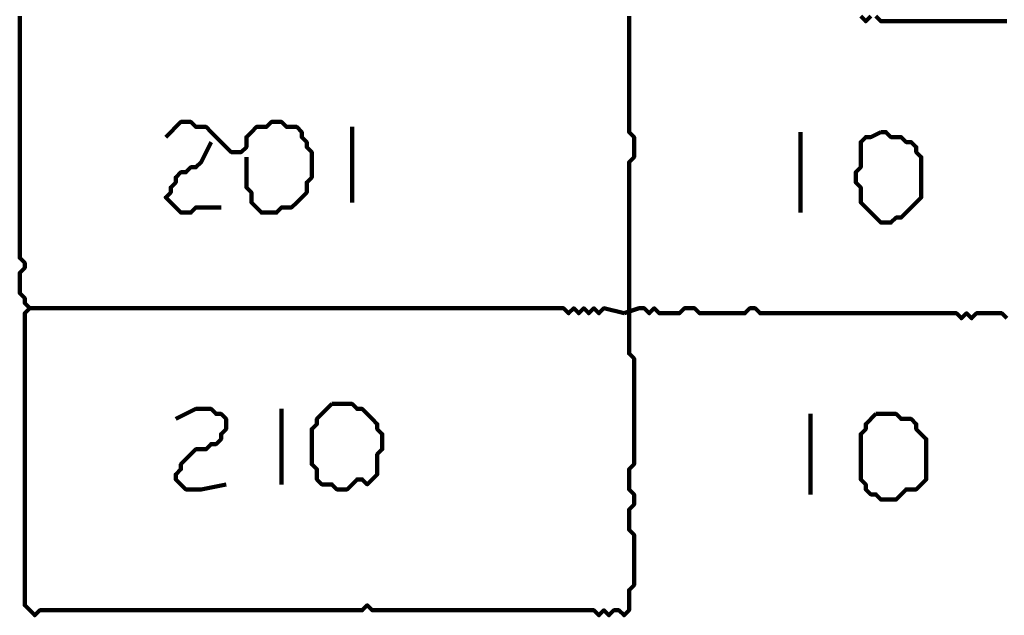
# Model space of a CAD drawing. Header units: metres. Extents: x 2413 to 4131, y 3282 to 4239.
# Tile 44 of 57: x 2938.87 to 2940.68, y 4229.6 to 4230.69. Entities that reach past the tile are written whole.
import ezdxf

# ---------------------------------------------------------------- set-up
doc = ezdxf.new("R2010")
doc.units = ezdxf.units.M
doc.layers.add('P', color=250, linetype='Continuous', lineweight=100)

msp = doc.modelspace()

# ---------------------------------------------------------------- linework, layer by layer
at = {"layer": 'P', "color": 0, "linetype": 'Continuous'}
for points in [[(2938.8727, 4230.6971), (2938.8727, 4230.6879), (2938.8727, 4230.6787), (2938.8727, 4230.6694), (2938.8727, 4230.6602), (2938.8727, 4230.651), (2938.8727, 4230.6417), (2938.8727, 4230.6325), (2938.8727, 4230.6233), (2938.8727, 4230.6141), (2938.8727, 4230.6048), (2938.8727, 4230.5956), (2938.8727, 4230.5864), (2938.8727, 4230.5771), (2938.8727, 4230.5679), (2938.8727, 4230.5587), (2938.8727, 4230.5494), (2938.8727, 4230.5402), (2938.8727, 4230.531), (2938.8727, 4230.5217), (2938.8727, 4230.5125), (2938.8727, 4230.5033), (2938.8727, 4230.4941), (2938.8727, 4230.4848), (2938.8727, 4230.4756), (2938.8727, 4230.4664), (2938.8727, 4230.4571), (2938.8727, 4230.4479), (2938.8727, 4230.4387), (2938.8727, 4230.4294), (2938.8727, 4230.4202), (2938.8727, 4230.411), (2938.8727, 4230.4017), (2938.8727, 4230.3925), (2938.8727, 4230.3833), (2938.8727, 4230.3741), (2938.8727, 4230.3648), (2938.8727, 4230.3556), (2938.8727, 4230.3464), (2938.8727, 4230.3371), (2938.8727, 4230.3279), (2938.8727, 4230.3187), (2938.8727, 4230.3094), (2938.8727, 4230.3002), (2938.8727, 4230.291), (2938.8727, 4230.2817), (2938.8727, 4230.2725), (2938.8727, 4230.2633), (2938.8727, 4230.2541), (2938.8819, 4230.2448), (2938.8819, 4230.2356), (2938.8727, 4230.2264), (2938.8727, 4230.2171), (2938.8727, 4230.2079), (2938.8727, 4230.1987), (2938.8727, 4230.1894), (2938.8819, 4230.1802), (2938.8819, 4230.171), (2938.8911, 4230.1617), (2938.8819, 4230.1525), (2938.8819, 4230.1433), (2938.8819, 4230.1341), (2938.8819, 4230.1248), (2938.8819, 4230.1156), (2938.8819, 4230.1064), (2938.8819, 4230.0971), (2938.8819, 4230.0879), (2938.8819, 4230.0787), (2938.8819, 4230.0694), (2938.8819, 4230.0602), (2938.8819, 4230.051), (2938.8819, 4230.0417), (2938.8819, 4230.0325), (2938.8819, 4230.0233), (2938.8819, 4230.0141), (2938.8819, 4230.0048), (2938.8819, 4229.9956), (2938.8819, 4229.9864), (2938.8819, 4229.9771), (2938.8819, 4229.9679), (2938.8819, 4229.9587), (2938.8819, 4229.9494), (2938.8819, 4229.9402), (2938.8819, 4229.931), (2938.8819, 4229.9217), (2938.8819, 4229.9125), (2938.8819, 4229.9033), (2938.8819, 4229.8941), (2938.8819, 4229.8848), (2938.8819, 4229.8756), (2938.8819, 4229.8664), (2938.8819, 4229.8571), (2938.8819, 4229.8479), (2938.8819, 4229.8387), (2938.8819, 4229.8294), (2938.8819, 4229.8202), (2938.8819, 4229.811), (2938.8819, 4229.8017), (2938.8819, 4229.7925), (2938.8819, 4229.7833), (2938.8819, 4229.7741), (2938.8819, 4229.7648), (2938.8819, 4229.7556), (2938.8819, 4229.7464), (2938.8819, 4229.7371), (2938.8819, 4229.7279), (2938.8819, 4229.7187), (2938.8819, 4229.7094), (2938.8819, 4229.7002), (2938.8819, 4229.691), (2938.8819, 4229.6817), (2938.8819, 4229.6725), (2938.8819, 4229.6633), (2938.8819, 4229.6541), (2938.8819, 4229.6448), (2938.8819, 4229.6356), (2938.8819, 4229.6264), (2938.8819, 4229.6171), (2938.8911, 4229.6079), (2938.9004, 4229.5987), (2938.9096, 4229.6079), (2938.9188, 4229.6079), (2938.9281, 4229.6079), (2938.9373, 4229.6079), (2938.9465, 4229.6079), (2938.9558, 4229.6079), (2938.965, 4229.6079), (2938.9742, 4229.6079), (2938.9835, 4229.6079), (2938.9927, 4229.6079), (2939.0019, 4229.6079), (2939.0111, 4229.6079), (2939.0204, 4229.6079), (2939.0296, 4229.6079), (2939.0388, 4229.6079), (2939.0481, 4229.6079), (2939.0573, 4229.6079), (2939.0665, 4229.6079), (2939.0758, 4229.6079), (2939.085, 4229.6079), (2939.0942, 4229.6079), (2939.1035, 4229.6079), (2939.1127, 4229.6079), (2939.1219, 4229.6079), (2939.1311, 4229.6079), (2939.1404, 4229.6079), (2939.1496, 4229.6079), (2939.1588, 4229.6079), (2939.1681, 4229.6079), (2939.1773, 4229.6079), (2939.1865, 4229.6079), (2939.1958, 4229.6079), (2939.205, 4229.6079), (2939.2142, 4229.6079), (2939.2235, 4229.6079), (2939.2327, 4229.6079), (2939.2419, 4229.6079), (2939.2511, 4229.6079), (2939.2604, 4229.6079), (2939.2696, 4229.6079), (2939.2788, 4229.6079), (2939.2881, 4229.6079), (2939.2973, 4229.6079), (2939.3065, 4229.6079), (2939.3158, 4229.6079), (2939.325, 4229.6079), (2939.3342, 4229.6079), (2939.3435, 4229.6079), (2939.3527, 4229.6079), (2939.3619, 4229.6079), (2939.3711, 4229.6079), (2939.3804, 4229.6079), (2939.3896, 4229.6079), (2939.3988, 4229.6079), (2939.4081, 4229.6079), (2939.4173, 4229.6079), (2939.4265, 4229.6079), (2939.4358, 4229.6079), (2939.445, 4229.6079), (2939.4542, 4229.6079), (2939.4635, 4229.6079), (2939.4727, 4229.6079), (2939.4819, 4229.6079), (2939.4911, 4229.6079), (2939.5004, 4229.6079), (2939.5096, 4229.6171), (2939.5188, 4229.6079), (2939.5281, 4229.6079), (2939.5373, 4229.6079), (2939.5465, 4229.6079), (2939.5558, 4229.6079), (2939.565, 4229.6079), (2939.5742, 4229.6079), (2939.5835, 4229.6079), (2939.5927, 4229.6079), (2939.6019, 4229.6079), (2939.6111, 4229.6079), (2939.6204, 4229.6079), (2939.6296, 4229.6079), (2939.6388, 4229.6079), (2939.6481, 4229.6079), (2939.6573, 4229.6079), (2939.6665, 4229.6079), (2939.6758, 4229.6079), (2939.685, 4229.6079), (2939.6942, 4229.6079), (2939.7035, 4229.6079), (2939.7127, 4229.6079), (2939.7219, 4229.6079), (2939.7311, 4229.6079), (2939.7404, 4229.6079), (2939.7496, 4229.6079), (2939.7588, 4229.6079), (2939.7681, 4229.6079), (2939.7773, 4229.6079), (2939.7865, 4229.6079), (2939.7958, 4229.6079), (2939.805, 4229.6079), (2939.8142, 4229.6079), (2939.8235, 4229.6079), (2939.8327, 4229.6079), (2939.8419, 4229.6079), (2939.8511, 4229.6079), (2939.8604, 4229.6079), (2939.8696, 4229.6079), (2939.8788, 4229.6079), (2939.8881, 4229.6079), (2939.8973, 4229.6079), (2939.9065, 4229.6079), (2939.9158, 4229.6079), (2939.925, 4229.6079), (2939.9342, 4229.5987), (2939.9435, 4229.6079), (2939.9527, 4229.5987), (2939.9619, 4229.6079), (2939.9711, 4229.6079), (2939.9804, 4229.5987), (2939.9896, 4229.6079), (2939.9896, 4229.6171), (2939.9896, 4229.6264), (2939.9896, 4229.6356), (2939.9896, 4229.6448), (2939.9988, 4229.6541), (2939.9988, 4229.6633), (2939.9988, 4229.6725), (2939.9988, 4229.6817), (2939.9988, 4229.691), (2939.9988, 4229.7002), (2939.9988, 4229.7094), (2939.9988, 4229.7187), (2939.9988, 4229.7279), (2939.9988, 4229.7371), (2939.9988, 4229.7464), (2939.9896, 4229.7556), (2939.9896, 4229.7648), (2939.9896, 4229.7741), (2939.9896, 4229.7833), (2939.9896, 4229.7925), (2939.9988, 4229.8017), (2939.9988, 4229.811), (2939.9988, 4229.8202), (2939.9896, 4229.8294), (2939.9896, 4229.8387), (2939.9896, 4229.8479), (2939.9896, 4229.8571), (2939.9896, 4229.8664), (2939.9988, 4229.8756), (2939.9988, 4229.8848), (2939.9988, 4229.8941), (2939.9988, 4229.9033), (2939.9988, 4229.9125), (2939.9988, 4229.9217), (2939.9988, 4229.931), (2939.9988, 4229.9402), (2939.9988, 4229.9494), (2939.9988, 4229.9587), (2939.9988, 4229.9679), (2939.9988, 4229.9771), (2939.9988, 4229.9864), (2939.9988, 4229.9956), (2939.9988, 4230.0048), (2939.9988, 4230.0141), (2939.9988, 4230.0233), (2939.9988, 4230.0325), (2939.9988, 4230.0417), (2939.9988, 4230.051), (2939.9988, 4230.0602), (2939.9988, 4230.0694), (2939.9896, 4230.0787), (2939.9896, 4230.0879), (2939.9896, 4230.0971), (2939.9896, 4230.1064), (2939.9896, 4230.1156), (2939.9896, 4230.1248), (2939.9896, 4230.1341), (2939.9896, 4230.1433), (2939.9896, 4230.1525), (2939.9896, 4230.1617), (2939.9896, 4230.171), (2939.9896, 4230.1802), (2939.9896, 4230.1894), (2939.9896, 4230.1987), (2939.9896, 4230.2079), (2939.9896, 4230.2171), (2939.9896, 4230.2264), (2939.9896, 4230.2356), (2939.9896, 4230.2448), (2939.9896, 4230.2541), (2939.9896, 4230.2633), (2939.9896, 4230.2725), (2939.9896, 4230.2817), (2939.9896, 4230.291), (2939.9896, 4230.3002), (2939.9896, 4230.3094), (2939.9896, 4230.3187), (2939.9896, 4230.3279), (2939.9896, 4230.3371), (2939.9896, 4230.3464), (2939.9896, 4230.3556), (2939.9896, 4230.3648), (2939.9896, 4230.3741), (2939.9896, 4230.3833), (2939.9896, 4230.3925), (2939.9896, 4230.4017), (2939.9896, 4230.411), (2939.9896, 4230.4202), (2939.9896, 4230.4294), (2939.9988, 4230.4387), (2939.9988, 4230.4479), (2939.9988, 4230.4571), (2939.9988, 4230.4664), (2939.9988, 4230.4756), (2939.9896, 4230.4848), (2939.9896, 4230.4941), (2939.9896, 4230.5033), (2939.9896, 4230.5125), (2939.9896, 4230.5217), (2939.9896, 4230.531), (2939.9896, 4230.5402), (2939.9896, 4230.5494), (2939.9896, 4230.5587), (2939.9896, 4230.5679), (2939.9896, 4230.5771), (2939.9896, 4230.5864), (2939.9896, 4230.5956), (2939.9896, 4230.6048), (2939.9896, 4230.6141), (2939.9896, 4230.6233), (2939.9896, 4230.6325), (2939.9896, 4230.6417), (2939.9896, 4230.651), (2939.9896, 4230.6602), (2939.9896, 4230.6694), (2939.9896, 4230.6787), (2939.9896, 4230.6879), (2939.9896, 4230.6971)], [(2940.4327, 4230.6971), (2940.4235, 4230.6879), (2940.4142, 4230.6971)], [(2940.6819, 4230.6879), (2940.6727, 4230.6879), (2940.6635, 4230.6879), (2940.6542, 4230.6879), (2940.645, 4230.6879), (2940.6358, 4230.6879), (2940.6265, 4230.6879), (2940.6173, 4230.6879), (2940.6081, 4230.6879), (2940.5988, 4230.6879), (2940.5896, 4230.6879), (2940.5804, 4230.6879), (2940.5711, 4230.6879), (2940.5619, 4230.6879), (2940.5527, 4230.6879), (2940.5435, 4230.6879), (2940.5342, 4230.6879), (2940.525, 4230.6879), (2940.5158, 4230.6879), (2940.5065, 4230.6879), (2940.4973, 4230.6879), (2940.4881, 4230.6879), (2940.4788, 4230.6879), (2940.4696, 4230.6879), (2940.4604, 4230.6879), (2940.4511, 4230.6879), (2940.4419, 4230.6971)], [(2939.1404, 4230.4756), (2939.1681, 4230.5033), (2939.1773, 4230.5033), (2939.1865, 4230.5033), (2939.1958, 4230.4941), (2939.205, 4230.4941), (2939.2142, 4230.4941), (2939.2235, 4230.4848), (2939.2327, 4230.4756), (2939.2419, 4230.4664), (2939.2511, 4230.4571), (2939.2604, 4230.4479), (2939.2696, 4230.4479), (2939.2788, 4230.4479), (2939.2881, 4230.4571), (2939.2881, 4230.4664), (2939.2881, 4230.4756), (2939.2973, 4230.4848), (2939.3065, 4230.4941), (2939.3158, 4230.4941), (2939.325, 4230.4941), (2939.3342, 4230.5033), (2939.3435, 4230.5033), (2939.3527, 4230.5033), (2939.3619, 4230.4941), (2939.3711, 4230.4941), (2939.3804, 4230.4941), (2939.3896, 4230.4848), (2939.3896, 4230.4756), (2939.3988, 4230.4664), (2939.3988, 4230.4571), (2939.4081, 4230.4479), (2939.4081, 4230.4387), (2939.4081, 4230.4294), (2939.4081, 4230.4202), (2939.4081, 4230.411), (2939.4081, 4230.4017), (2939.3988, 4230.3925), (2939.3988, 4230.3833), (2939.3988, 4230.3741), (2939.3896, 4230.3648), (2939.3804, 4230.3556), (2939.3711, 4230.3464), (2939.3619, 4230.3464), (2939.3527, 4230.3464), (2939.3435, 4230.3371), (2939.3342, 4230.3371), (2939.325, 4230.3371), (2939.3158, 4230.3371), (2939.3065, 4230.3464), (2939.2973, 4230.3556), (2939.2973, 4230.3648), (2939.2973, 4230.3741), (2939.2881, 4230.3833), (2939.2881, 4230.3925), (2939.2881, 4230.4017), (2939.2881, 4230.4387)], [(2939.4819, 4230.4941), (2939.4819, 4230.4571), (2939.4819, 4230.4479), (2939.4819, 4230.4387), (2939.4819, 4230.4294), (2939.4819, 4230.4202), (2939.4819, 4230.411), (2939.4819, 4230.4017), (2939.4819, 4230.3556)], [(2940.3035, 4230.4848), (2940.3035, 4230.4479), (2940.3035, 4230.4387), (2940.3035, 4230.4294), (2940.3035, 4230.4202), (2940.3035, 4230.411), (2940.3035, 4230.4017), (2940.3035, 4230.3925), (2940.3035, 4230.3833), (2940.3035, 4230.3741), (2940.3035, 4230.3648), (2940.3035, 4230.3556), (2940.3035, 4230.3371)], [(2940.4511, 4230.4848), (2940.4604, 4230.4848), (2940.4696, 4230.4756), (2940.4788, 4230.4756), (2940.4881, 4230.4756), (2940.4973, 4230.4664), (2940.5065, 4230.4664), (2940.5158, 4230.4571), (2940.5158, 4230.4479), (2940.525, 4230.4387), (2940.525, 4230.4294), (2940.525, 4230.4202), (2940.525, 4230.411), (2940.525, 4230.4017), (2940.525, 4230.3925), (2940.525, 4230.3833), (2940.525, 4230.3741), (2940.525, 4230.3648), (2940.5158, 4230.3556), (2940.5065, 4230.3464), (2940.4973, 4230.3371), (2940.4881, 4230.3279), (2940.4788, 4230.3279), (2940.4696, 4230.3187), (2940.4604, 4230.3187), (2940.4511, 4230.3187), (2940.4419, 4230.3279), (2940.4327, 4230.3371), (2940.4235, 4230.3464), (2940.4142, 4230.3556), (2940.4142, 4230.3648), (2940.4142, 4230.3741), (2940.4142, 4230.3833), (2940.405, 4230.3925), (2940.405, 4230.4017), (2940.405, 4230.411), (2940.4142, 4230.4202), (2940.4142, 4230.4294), (2940.4142, 4230.4387), (2940.4142, 4230.4479), (2940.4142, 4230.4571), (2940.4142, 4230.4664), (2940.4235, 4230.4756), (2940.4327, 4230.4756), (2940.4511, 4230.4848)], [(2939.2235, 4230.4664), (2939.205, 4230.4294), (2939.1958, 4230.4202), (2939.1865, 4230.4202), (2939.1773, 4230.411), (2939.1681, 4230.411), (2939.1588, 4230.4017), (2939.1588, 4230.3925), (2939.1496, 4230.3833), (2939.1496, 4230.3741), (2939.1404, 4230.3648), (2939.1496, 4230.3556), (2939.1588, 4230.3464), (2939.1681, 4230.3371), (2939.1773, 4230.3371), (2939.1865, 4230.3371), (2939.1958, 4230.3464), (2939.205, 4230.3464), (2939.2142, 4230.3464), (2939.2235, 4230.3464), (2939.2419, 4230.3464)], [(2938.8911, 4230.1617), (2938.9281, 4230.1617), (2938.9373, 4230.1617), (2938.9465, 4230.1617), (2938.9558, 4230.1617), (2938.965, 4230.1617), (2938.9742, 4230.1617), (2938.9835, 4230.1617), (2938.9927, 4230.1617), (2939.0019, 4230.1617), (2939.0111, 4230.1617), (2939.0204, 4230.1617), (2939.0296, 4230.1617), (2939.0388, 4230.1617), (2939.0481, 4230.1617), (2939.0573, 4230.1617), (2939.0665, 4230.1617), (2939.0758, 4230.1617), (2939.085, 4230.1617), (2939.0942, 4230.1617), (2939.1035, 4230.1617), (2939.1127, 4230.1617), (2939.1219, 4230.1617), (2939.1311, 4230.1617), (2939.1404, 4230.1617), (2939.1496, 4230.1617), (2939.1588, 4230.1617), (2939.1681, 4230.1617), (2939.1773, 4230.1617), (2939.1865, 4230.1617), (2939.1958, 4230.1617), (2939.205, 4230.1617), (2939.2142, 4230.1617), (2939.2235, 4230.1617), (2939.2327, 4230.1617), (2939.2419, 4230.1617), (2939.2511, 4230.1617), (2939.2604, 4230.1617), (2939.2696, 4230.1617), (2939.2788, 4230.1617), (2939.2881, 4230.1617), (2939.2973, 4230.1617), (2939.3065, 4230.1617), (2939.3158, 4230.1617), (2939.325, 4230.1617), (2939.3342, 4230.1617), (2939.3435, 4230.1617), (2939.3527, 4230.1617), (2939.3619, 4230.1617), (2939.3711, 4230.1617), (2939.3804, 4230.1617), (2939.3896, 4230.1617), (2939.3988, 4230.1617), (2939.4081, 4230.1617), (2939.4173, 4230.1617), (2939.4265, 4230.1617), (2939.4358, 4230.1617), (2939.445, 4230.1617), (2939.4542, 4230.1617), (2939.4635, 4230.1617), (2939.4727, 4230.1617), (2939.4819, 4230.1617), (2939.4911, 4230.1617), (2939.5004, 4230.1617), (2939.5096, 4230.1617), (2939.5188, 4230.1617), (2939.5281, 4230.1617), (2939.5373, 4230.1617), (2939.5465, 4230.1617), (2939.5558, 4230.1617), (2939.565, 4230.1617), (2939.5742, 4230.1617), (2939.5835, 4230.1617), (2939.5927, 4230.1617), (2939.6019, 4230.1617), (2939.6111, 4230.1617), (2939.6204, 4230.1617), (2939.6296, 4230.1617), (2939.6388, 4230.1617), (2939.6481, 4230.1617), (2939.6573, 4230.1617), (2939.6665, 4230.1617), (2939.6758, 4230.1617), (2939.685, 4230.1617), (2939.6942, 4230.1617), (2939.7035, 4230.1617), (2939.7127, 4230.1617), (2939.7219, 4230.1617), (2939.7311, 4230.1617), (2939.7404, 4230.1617), (2939.7496, 4230.1617), (2939.7588, 4230.1617), (2939.7681, 4230.1617), (2939.7773, 4230.1617), (2939.7865, 4230.1617), (2939.7958, 4230.1617), (2939.805, 4230.1617), (2939.8142, 4230.1617), (2939.8235, 4230.1617), (2939.8327, 4230.1617), (2939.8419, 4230.1617), (2939.8511, 4230.1617), (2939.8604, 4230.1617), (2939.8696, 4230.1617), (2939.8788, 4230.1525), (2939.8881, 4230.1617), (2939.8973, 4230.1525), (2939.9065, 4230.1617), (2939.9158, 4230.1525), (2939.925, 4230.1617), (2939.9342, 4230.1525), (2939.9435, 4230.1617), (2939.9804, 4230.1525)], [(2940.6819, 4230.1433), (2940.6727, 4230.1525), (2940.6635, 4230.1525), (2940.6542, 4230.1525), (2940.645, 4230.1525), (2940.6358, 4230.1525), (2940.6265, 4230.1525), (2940.6173, 4230.1433), (2940.6081, 4230.1525), (2940.5988, 4230.1433), (2940.5896, 4230.1525), (2940.5804, 4230.1525), (2940.5711, 4230.1525), (2940.5619, 4230.1525), (2940.5527, 4230.1525), (2940.5435, 4230.1525), (2940.5342, 4230.1525), (2940.525, 4230.1525), (2940.5158, 4230.1525), (2940.5065, 4230.1525), (2940.4973, 4230.1525), (2940.4881, 4230.1525), (2940.4788, 4230.1525), (2940.4696, 4230.1525), (2940.4604, 4230.1525), (2940.4511, 4230.1525), (2940.4419, 4230.1525), (2940.4327, 4230.1525), (2940.4235, 4230.1525), (2940.4142, 4230.1525), (2940.405, 4230.1525), (2940.3958, 4230.1525), (2940.3865, 4230.1525), (2940.3773, 4230.1525), (2940.3681, 4230.1525), (2940.3588, 4230.1525), (2940.3496, 4230.1525), (2940.3404, 4230.1525), (2940.3311, 4230.1525), (2940.3219, 4230.1525), (2940.3127, 4230.1525), (2940.3035, 4230.1525), (2940.2942, 4230.1525), (2940.285, 4230.1525), (2940.2758, 4230.1525), (2940.2665, 4230.1525), (2940.2573, 4230.1525), (2940.2481, 4230.1525), (2940.2388, 4230.1525), (2940.2296, 4230.1525), (2940.2204, 4230.1617), (2940.2111, 4230.1617), (2940.2019, 4230.1525), (2940.1927, 4230.1525), (2940.1835, 4230.1525), (2940.1742, 4230.1525), (2940.165, 4230.1525), (2940.1558, 4230.1525), (2940.1465, 4230.1525), (2940.1373, 4230.1525), (2940.1281, 4230.1525), (2940.1188, 4230.1525), (2940.1096, 4230.1617), (2940.1004, 4230.1617), (2940.0911, 4230.1617), (2940.0819, 4230.1525), (2940.0727, 4230.1525), (2940.0635, 4230.1525), (2940.0542, 4230.1525), (2940.045, 4230.1525), (2940.0358, 4230.1617), (2940.0265, 4230.1525), (2940.0173, 4230.1617), (2940.0081, 4230.1617), (2939.9804, 4230.1525)], [(2939.445, 4229.9864), (2939.4542, 4229.9864), (2939.4635, 4229.9864), (2939.4727, 4229.9864), (2939.4819, 4229.9864), (2939.4911, 4229.9771), (2939.5004, 4229.9771), (2939.5096, 4229.9679), (2939.5188, 4229.9587), (2939.5281, 4229.9494), (2939.5281, 4229.9402), (2939.5373, 4229.931), (2939.5373, 4229.9217), (2939.5373, 4229.9125), (2939.5373, 4229.9033), (2939.5281, 4229.8941), (2939.5281, 4229.8848), (2939.5281, 4229.8756), (2939.5281, 4229.8664), (2939.5281, 4229.8571), (2939.5188, 4229.8479), (2939.5096, 4229.8387), (2939.5004, 4229.8479), (2939.4911, 4229.8479), (2939.4819, 4229.8387), (2939.4727, 4229.8294), (2939.4635, 4229.8294), (2939.4542, 4229.8294), (2939.445, 4229.8387), (2939.4358, 4229.8387), (2939.4265, 4229.8387), (2939.4173, 4229.8479), (2939.4173, 4229.8571), (2939.4173, 4229.8664), (2939.4081, 4229.8756), (2939.4081, 4229.8848), (2939.4081, 4229.8941), (2939.4081, 4229.9033), (2939.4081, 4229.9125), (2939.4081, 4229.9217), (2939.4081, 4229.931), (2939.4081, 4229.9402), (2939.4173, 4229.9494), (2939.4173, 4229.9587), (2939.4265, 4229.9679), (2939.445, 4229.9864)], [(2939.1588, 4229.9587), (2939.1958, 4229.9771), (2939.205, 4229.9771), (2939.2142, 4229.9771), (2939.2235, 4229.9771), (2939.2327, 4229.9679), (2939.2419, 4229.9679), (2939.2511, 4229.9587), (2939.2511, 4229.9494), (2939.2511, 4229.9402), (2939.2419, 4229.931), (2939.2419, 4229.9217), (2939.2327, 4229.9125), (2939.2235, 4229.9125), (2939.2142, 4229.9033), (2939.205, 4229.9033), (2939.1958, 4229.9033), (2939.1865, 4229.8941), (2939.1773, 4229.8848), (2939.1681, 4229.8756), (2939.1681, 4229.8664), (2939.1588, 4229.8571), (2939.1588, 4229.8479), (2939.1681, 4229.8387), (2939.1773, 4229.8294), (2939.1865, 4229.8294), (2939.1958, 4229.8294), (2939.205, 4229.8294), (2939.2511, 4229.8387)], [(2939.3527, 4229.9771), (2939.3527, 4229.9402), (2939.3527, 4229.931), (2939.3527, 4229.9217), (2939.3527, 4229.9125), (2939.3527, 4229.9033), (2939.3527, 4229.8941), (2939.3527, 4229.8848), (2939.3527, 4229.8387)], [(2940.3219, 4229.9679), (2940.3219, 4229.931), (2940.3219, 4229.9217), (2940.3219, 4229.9125), (2940.3219, 4229.9033), (2940.3219, 4229.8941), (2940.3219, 4229.8848), (2940.3219, 4229.8756), (2940.3219, 4229.8664), (2940.3219, 4229.8571), (2940.3219, 4229.8479), (2940.3219, 4229.8387), (2940.3219, 4229.8202)], [(2940.4419, 4229.9679), (2940.4511, 4229.9679), (2940.4604, 4229.9679), (2940.4696, 4229.9679), (2940.4788, 4229.9679), (2940.4881, 4229.9587), (2940.4973, 4229.9587), (2940.5065, 4229.9587), (2940.5158, 4229.9494), (2940.5158, 4229.9402), (2940.525, 4229.931), (2940.5342, 4229.9217), (2940.5342, 4229.9125), (2940.5342, 4229.9033), (2940.5342, 4229.8941), (2940.5342, 4229.8848), (2940.5342, 4229.8756), (2940.5342, 4229.8664), (2940.5342, 4229.8571), (2940.5342, 4229.8479), (2940.525, 4229.8387), (2940.5158, 4229.8294), (2940.5065, 4229.8294), (2940.4973, 4229.8294), (2940.4881, 4229.8202), (2940.4788, 4229.811), (2940.4696, 4229.811), (2940.4604, 4229.811), (2940.4511, 4229.811), (2940.4419, 4229.8202), (2940.4327, 4229.8202), (2940.4235, 4229.8294), (2940.4235, 4229.8387), (2940.4142, 4229.8479), (2940.4142, 4229.8571), (2940.4142, 4229.8664), (2940.4142, 4229.8756), (2940.4142, 4229.8848), (2940.4142, 4229.8941), (2940.4142, 4229.9033), (2940.4142, 4229.9125), (2940.4142, 4229.9217), (2940.4142, 4229.931), (2940.4235, 4229.9402), (2940.4235, 4229.9494), (2940.4419, 4229.9679)]]:
    msp.add_lwpolyline(points, dxfattribs=at)

doc.saveas('drawing.dxf')
